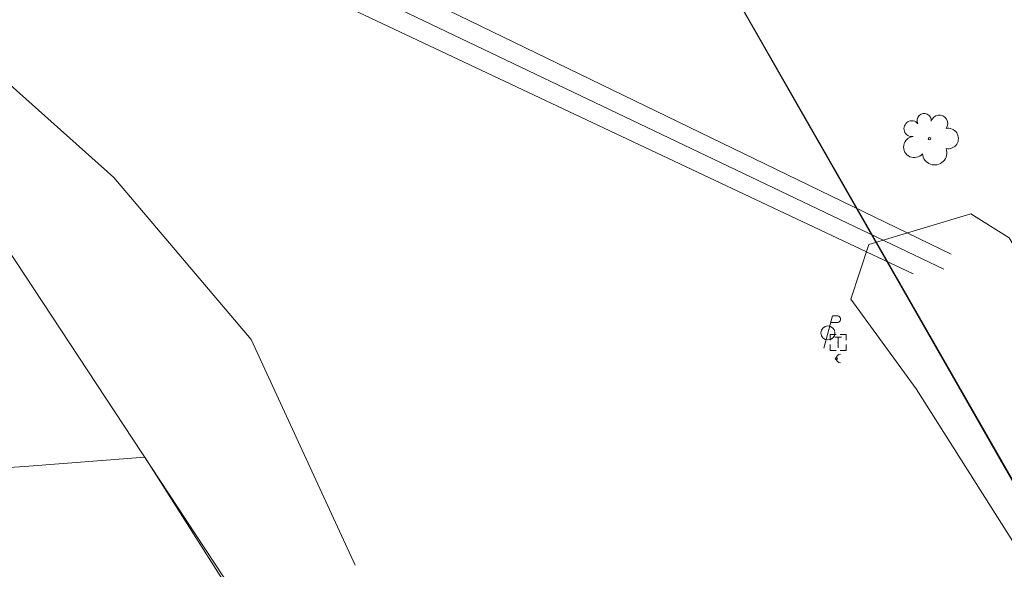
# Model space of a CAD drawing. Extents: x 127827 to 131413, y 268403 to 268774.
# Tile 13 of 16: x 129623 to 129806, y 268527 to 268630. Entities that reach past the tile are written whole.
import ezdxf

# ---------------------------------------------------------------- set-up
doc = ezdxf.new("R2010")
doc.units = 21
doc.header["$LTSCALE"] = 50
doc.header["$MEASUREMENT"] = 0
for name, color, linetype, lineweight, true_color in [('Channel Easement', 3, 'Continuous', 0, 0x00ff00), ('Meadowbrook Sub #2', 40, 'Continuous', 0, 0xffbf00), ('SV H0576', 1, 'Continuous', 0, 0xff0000), ('SV_X_Top_of_Bank', 9, 'Continuous', 0, 0xc0c0c0), ('UT_X_Electric_Cells', 1, 'Continuous', 0, 0xff0000), ('UT_X_Telecom_Cells', 30, 'Continuous', 0, 0xff7f00), ('VG_X_Cells', 3, 'Continuous', 0, 0x00ff00)]:
    doc.layers.add(name, color=color, linetype=linetype, lineweight=lineweight, true_color=true_color)
for name, color, linetype, lineweight in [('Level 55', 7, 'Continuous', 0), ('PV_X_Driveway', 7, 'Continuous', 0), ('UT_X_Misc_Cells', 7, 'Continuous', 0)]:
    doc.layers.add(name, color=color, linetype=linetype, lineweight=lineweight)

msp = doc.modelspace()

# ---------------------------------------------------------------- linework, layer by layer
at = {"layer": 'Channel Easement'}
msp.add_lwpolyline([(129593.24, 268691.38), (129604.04, 268674.21), (129794.86, 268583.07)], dxfattribs=at)
at = {"layer": 'Level 55'}
for points in [[(129796.2, 268585.91), (129606.95, 268677.59)], [(129601.27, 268670.79), (129789.16, 268582.24)]]:
    msp.add_lwpolyline(points, dxfattribs=at)
at = {"layer": 'Meadowbrook Sub #2'}
msp.add_lwpolyline([(129432.97, 268402.5), (129886.68, 268406.19), (129835.6, 268495.26), (129722.4, 268692.65), (129704.31, 268724.19), (129431.86, 268717.05)], dxfattribs=at)
at = {"layer": 'PV_X_Driveway'}
for points in [[(129521.7, 268692.25, 942.45), (129537.88, 268669.34, 942.58), (129565.12, 268643.96, 942.89), (129590.17, 268621.05, 942.91), (129596.56, 268611.32, 942.69), (129597.83, 268580.96, 943.69), (129600.49, 268544.84, 944.56), (129623.73, 268546.38, 944.02), (129646.14, 268548.1, 943.27), (129660.99, 268524.68, 943.26)], [(129548.93, 268693.14, 942.6), (129556.4, 268679.23, 942.2), (129575.36, 268658.17, 942.52), (129640.35, 268600.14, 942.53), (129665.91, 268570, 942.77), (129685.25, 268528.04, 943.23)]]:
    msp.add_polyline3d(points, dxfattribs=at)
at = {"layer": 'SV H0576'}
for points in [[(129704.33, 268724.21), (129920.68, 268730.18), (129921.36, 268535.47), (129831.36, 268535.6), (129812.25, 268535.63), (129704.33, 268724.21)], [(129532.97, 268719.7), (129704.31, 268724.19), (129835.41, 268495.6), (129886.5, 268406.53), (129682.84, 268402.79), (129682.55, 268492.79), (129532.97, 268719.7)]]:
    msp.add_lwpolyline(points, dxfattribs=at)
at = {"layer": 'SV_X_Top_of_Bank'}
msp.add_polyline3d([(129845, 268530.21, 942.18), (129829.61, 268548.57, 940.79), (129818.87, 268569.2, 941.66), (129807, 268588.91, 941.82), (129799.86, 268593.38, 941.4), (129780.88, 268587.69, 940.76), (129777.57, 268577.53, 941.86), (129789.72, 268560.83, 941.75), (129808.83, 268530.7, 941.92), (129820, 268513.76, 942.28)], dxfattribs=at)
at = {"layer": 'UT_X_Electric_Cells', "color": 1, "linetype": 'Continuous', "lineweight": 0, "true_color": 0xff0000}
for p, q in [((129774.14, 268574.43, 942.3), (129772.53, 268568.43, 942.3)), ((129774.14, 268574.43, 942.3), (129774.99, 268574.43, 942.3)), ((129773.79, 268573.16, 942.3), (129774.99, 268573.16, 942.3))]:
    msp.add_line(p, q, dxfattribs=at)
msp.add_circle((129773.28, 268571.23, 942.3), 1.3, dxfattribs=at)
at = {"layer": 'UT_X_Electric_Cells', "color": 1, "linetype": 'Continuous', "lineweight": 0, "true_color": 0xff0000, "extrusion": (0, 0, -1)}
msp.add_arc((-129775, 268573.8, -942.3), 0.638, 88.8767, 271.1233, dxfattribs=at)
at = {"layer": 'UT_X_Misc_Cells', "color": 44, "linetype": 'Continuous', "lineweight": 0, "true_color": 0xa56100}
msp.add_circle((129774.84, 268566.46, 942.32), 0.2, dxfattribs=at)
msp.add_arc((129775.64, 268566.46, 942.32), 0.8, 90, 270, dxfattribs=at)
at = {"layer": 'UT_X_Telecom_Cells', "color": 30, "linetype": 'Continuous', "lineweight": 0, "true_color": 0xff7f00}
for p, q in [((129774.54, 268570.47, 942.09), (129775.84, 268570.47, 942.09)), ((129775.19, 268568.47, 942.09), (129775.19, 268570.47, 942.09))]:
    msp.add_line(p, q, dxfattribs=at)
at = {"layer": 'UT_X_Telecom_Cells', "color": 30, "linetype": 'Continuous', "true_color": 0xff7f00}
for points in [[(129774.79, 268570.97, 942.09), (129773.69, 268570.97, 942.09), (129773.69, 268569.87, 942.09)], [(129776.69, 268569.87, 942.09), (129776.69, 268570.97, 942.09), (129775.59, 268570.97, 942.09)], [(129773.69, 268569.07, 942.09), (129773.69, 268567.97, 942.09), (129774.79, 268567.97, 942.09)], [(129775.59, 268567.97, 942.09), (129776.69, 268567.97, 942.09), (129776.69, 268569.07, 942.09)]]:
    msp.add_polyline3d(points, dxfattribs=at)
at = {"layer": 'UT_X_Telecom_Cells', "color": 30, "true_color": 0xff7f00}
msp.add_point((129775.19, 268569.47, 942.09), dxfattribs=at)
at = {"layer": 'VG_X_Cells', "color": 3, "linetype": 'Continuous', "lineweight": 0, "true_color": 0x00ff00}
msp.add_circle((129792.21, 268607.37, 941.89), 0.24, dxfattribs=at)
for centre, radius, start, end in [((129791.22, 268610.74, 941.89), 1.32, 354.0047, 205.9741), ((129794.03, 268610.2, 941.89), 1.55, 323.83, 165.0376), ((129788.9, 268609.23, 941.89), 1.47, 39.0625, 279.5412), ((129795.67, 268607.4, 941.89), 1.91, 259.1453, 101.4596), ((129789.35, 268605.82, 941.89), 1.97, 96.1722, 320.5737), ((129793.15, 268604.76, 941.89), 2.28, 184.9476, 19.4572)]:
    msp.add_arc(centre, radius, start, end, dxfattribs=at)

doc.saveas('drawing.dxf')
